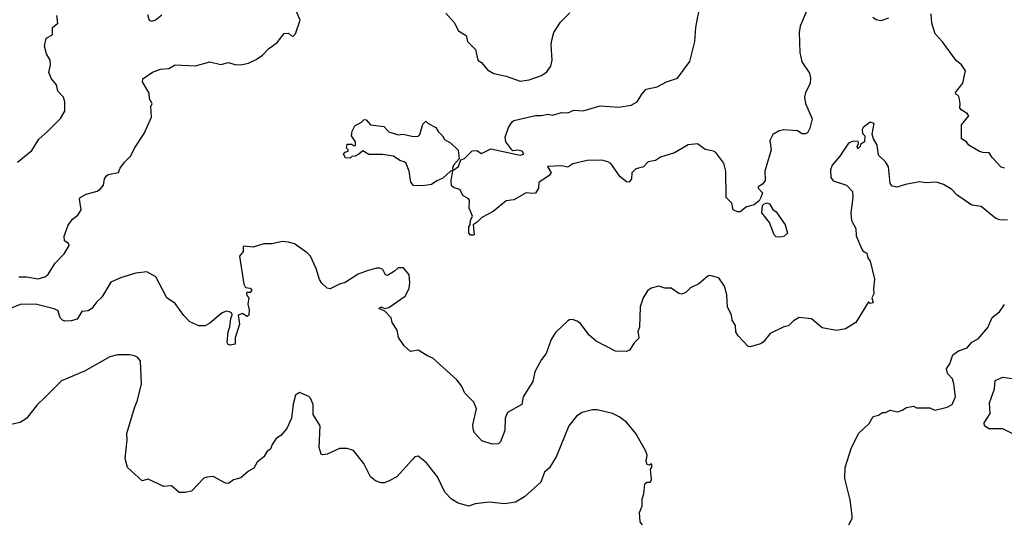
# Model space of a CAD drawing. Extents: x 1892934 to 2008621, y 567149 to 683290.
# Tile 40 of 256: x 1953221 to 1959605, y 592841 to 596097. Entities that reach past the tile are written whole.
import ezdxf

# ---------------------------------------------------------------- set-up
doc = ezdxf.new("R2010")
doc.units = 0

msp = doc.modelspace()

# ---------------------------------------------------------------- linework, layer by layer
at = {"layer": '0CON20XD'}
for points in [[(1953215, 594430), (1953265, 594431.2), (1953342.3, 594417.7), (1953385, 594430), (1953403.3, 594445), (1953451.2, 594518.8), (1953510.5, 594579.5), (1953542.5, 594635), (1953540, 594645), (1953512.5, 594665), (1953508.8, 594695), (1953536.2, 594765), (1953564.5, 594805.5), (1953599.1, 594830.9), (1953619.2, 594865), (1953608.8, 594935), (1953613.3, 594945), (1953653.4, 594966.6), (1953723, 594987), (1953745, 595001.2), (1953764.2, 595025.8), (1953772, 595065), (1953783.8, 595085), (1953795, 595093.8), (1953863, 595107), (1953873.8, 595135), (1953900.8, 595175), (1953942.5, 595215), (1953965.8, 595265), (1954029.5, 595360.5), (1954076.2, 595465), (1954072.5, 595535), (1954080, 595555), (1954063.9, 595583.9), (1954061.7, 595621.7), (1954016.7, 595695), (1954020, 595715), (1954082.3, 595757.7), (1954135, 595776), (1954188.3, 595781.7), (1954230, 595805), (1954361.7, 595798.3), (1954455, 595823.3), (1954525, 595807.1), (1954575, 595819.4), (1954617, 595807), (1954655, 595804.2), (1954705.5, 595814.5), (1954755, 595840), (1954795, 595866.9), (1954835, 595907.8), (1954890.9, 595949.1), (1954935, 596006.7), (1954965, 596010), (1954983, 595993), (1954995, 595990), (1955010, 596005), (1955040, 596095), (1955013.3, 596155)], [(1958335, 596183.3), (1958282, 596055), (1958275.7, 596015), (1958278.6, 595885), (1958292.5, 595825), (1958341.2, 595751.2), (1958348.3, 595718.3), (1958346.4, 595683.6), (1958315.8, 595625), (1958308.6, 595595), (1958315.7, 595555), (1958358.9, 595455), (1958344.3, 595395), (1958328, 595365), (1958313.2, 595356.8), (1958295, 595358.5), (1958265, 595377.7), (1958175, 595384.4), (1958145, 595377.5), (1958105, 595353.8), (1958084.2, 595315), (1958094.1, 595254.1), (1958051.2, 595115), (1958054, 595055), (1958037.7, 595032.3), (1958010, 595015), (1958010, 595005), (1958036.4, 594976.4), (1958026.7, 594945), (1958016.4, 594923.6), (1957982.2, 594897.8), (1957933.8, 594885), (1957892.3, 594852.3), (1957875, 594851.9), (1957847.5, 594865), (1957838.7, 594908.7), (1957801.4, 594945), (1957799.5, 595115), (1957786.6, 595166.6), (1957735, 595236.7), (1957720, 595245), (1957665, 595255.8), (1957615, 595293.8), (1957555, 595285.8), (1957465.6, 595234.4), (1957375, 595205.7), (1957344.2, 595185.8), (1957295, 595175.5), (1957265, 595144), (1957215, 595131.2), (1957190, 595105), (1957188.5, 595065), (1957172.5, 595045), (1957155, 595047.1), (1957115, 595080), (1957054.3, 595165), (1957035, 595177.1), (1956995, 595186.2), (1956900, 595185), (1956807.5, 595162.5), (1956775, 595142.5), (1956735, 595149.2), (1956643, 595147), (1956666.2, 595105), (1956655, 595087.5), (1956587.7, 595042.3), (1956585.8, 595005), (1956565, 594973.8), (1956545, 594970), (1956505, 594976.2), (1956425, 594930), (1956375, 594924.4), (1956291.2, 594855), (1956216.7, 594815), (1956187.5, 594785), (1956161.7, 594768.3), (1956167.5, 594705), (1956165, 594700), (1956145, 594700), (1956133.6, 594713.6), (1956132.5, 594755), (1956141.7, 594768.3), (1956143.3, 594795), (1956156.2, 594825), (1956134.4, 594875), (1956137.2, 594927.2), (1956129.5, 594939.5), (1956095.5, 594955.5), (1956075, 594996.2), (1956038.3, 595008.3), (1956021.7, 595021.7), (1956018.8, 595055), (1956030, 595120), (1956015, 595116.7), (1955965, 595071.2), (1955925, 595053.8), (1955891.7, 595028.3), (1955835, 595021.2), (1955775, 595023.3), (1955757.5, 595045), (1955747.5, 595115), (1955726, 595165), (1955715, 595176), (1955685, 595183.8), (1955645, 595213.8), (1955574.1, 595224.1), (1955485, 595223.3), (1955445, 595247.5), (1955420, 595225), (1955397, 595213), (1955375, 595210), (1955365, 595200), (1955333, 595203), (1955320, 595225), (1955331.7, 595238.3), (1955350, 595245), (1955350, 595255), (1955340, 595265), (1955345, 595290), (1955375, 595290), (1955385, 595280), (1955398.3, 595281.7), (1955397.5, 595305), (1955372.5, 595345), (1955376.7, 595375), (1955395, 595410), (1955437, 595433), (1955455, 595450), (1955468.3, 595448.3), (1955496.1, 595416.1), (1955581.2, 595405), (1955615, 595370), (1955675, 595351.2), (1955705.8, 595355.8), (1955775, 595341.2), (1955805, 595343.3), (1955815, 595352.5), (1955835, 595420), (1955855, 595440), (1955870, 595425), (1955919.3, 595399.3), (1955933.6, 595373.6), (1955962.5, 595345), (1955975, 595320), (1956015, 595300), (1956065, 595252.5), (1956070, 595195), (1956034.3, 595155), (1956026.7, 595135), (1956030, 595120), (1956065.7, 595145), (1956081.7, 595188.3), (1956105, 595198.8), (1956155, 595247.1), (1956185, 595249.2), (1956215, 595230), (1956275, 595261.2), (1956465, 595220), (1956490, 595225), (1956480, 595245), (1956448.8, 595251.2), (1956418.3, 595248.3), (1956412.5, 595255), (1956373.8, 595305), (1956368.8, 595335), (1956390.5, 595399.5), (1956413.3, 595435), (1956426, 595444), (1956565, 595476.7), (1956603.6, 595476.4), (1956645, 595486), (1956675, 595479.2), (1956734.2, 595495.8), (1956775, 595493.8), (1956815, 595510.8), (1956875, 595507.1), (1956985, 595539.2), (1957105, 595530), (1957185, 595543.1), (1957224.4, 595565.6), (1957253.8, 595615), (1957283, 595647), (1957355, 595661.2), (1957415, 595694.3), (1957485, 595719.2), (1957565, 595826.2), (1957597.8, 595955), (1957604.2, 596045.8), (1957614.2, 596095), (1957623.9, 596146.1)], [(1955985, 596138.8), (1956038.8, 596078.8), (1956066, 596025), (1956116.7, 595995), (1956125.7, 595955), (1956176, 595905), (1956192.5, 595835), (1956215, 595820), (1956255, 595773.3), (1956295, 595748), (1956375, 595732), (1956465, 595698), (1956525, 595708), (1956605, 595736), (1956639.7, 595760.3), (1956663.8, 595795), (1956673.8, 595835), (1956668, 595935), (1956672, 595965), (1956684.2, 596015), (1956727.9, 596082.1), (1956788.3, 596141.7)], [(1959605.8, 595134.2), (1959585, 595141.4), (1959525.3, 595205.3), (1959506.9, 595235), (1959465, 595235.7), (1959445, 595242.5), (1959373.9, 595283.9), (1959360, 595305), (1959326.2, 595326.2), (1959327.5, 595415), (1959373.8, 595475), (1959365, 595490), (1959325, 595513.3), (1959316.2, 595525), (1959319.5, 595555), (1959312.5, 595592.5), (1959305.5, 595605.5), (1959290, 595615), (1959288.8, 595625), (1959336.2, 595685), (1959353.3, 595765), (1959327.5, 595805), (1959293.3, 595833.3), (1959205, 595953.8), (1959156.2, 596006.2), (1959135.6, 596075), (1959130, 596135)], [(1953206.6, 595173.4), (1953299.7, 595250.3), (1953345, 595323.3), (1953404.2, 595375.8), (1953485, 595456.2), (1953514.2, 595505), (1953514.2, 595565), (1953506, 595595), (1953469.2, 595635), (1953460, 595675), (1953428.6, 595715), (1953410.8, 595755), (1953422, 595805), (1953420, 595835), (1953395, 595876.7), (1953381.9, 595925), (1953393.1, 595976.9), (1953435, 596000), (1953433.4, 596046.6), (1953468.8, 596075), (1953461.2, 596125)], [(1954050.6, 596130.6), (1954060.5, 596095), (1954075, 596087.9), (1954100, 596095), (1954142.2, 596127.8)], [(1958855, 596106.7), (1958805, 596090), (1958775, 596096.7), (1958752.3, 596112.3)], [(1959625, 594798), (1959575, 594800), (1959549.3, 594809.3), (1959455, 594886.2), (1959395, 594896), (1959299.7, 594959.7), (1959265, 594996), (1959209.8, 595029.8), (1959164.3, 595044.3), (1959095, 595040.6), (1959055, 595046.5), (1958965, 595030), (1958907.7, 595012.3), (1958878.8, 595018.8), (1958865.8, 595035.8), (1958854.5, 595144.5), (1958835.6, 595175.6), (1958789.3, 595219.3), (1958781.2, 595285), (1958756.7, 595325), (1958747.5, 595355), (1958760, 595425), (1958735, 595432.5), (1958690.7, 595399.3), (1958682.5, 595385), (1958685, 595360), (1958700, 595345), (1958697.5, 595305), (1958671.7, 595288.3), (1958670, 595275), (1958655, 595260), (1958650, 595275), (1958660, 595295), (1958657, 595307), (1958625, 595310), (1958595, 595297.5), (1958537.9, 595212.1), (1958488.8, 595155), (1958478, 595125), (1958480, 595075), (1958495, 595053.3), (1958582.5, 595025), (1958620, 594985), (1958623.8, 594945), (1958610, 594845), (1958614, 594795), (1958641.2, 594745), (1958645, 594697.5), (1958680.9, 594610.9), (1958688.6, 594598.6), (1958714.2, 594584.2), (1958719.2, 594555), (1958735, 594533.3), (1958763.8, 594415), (1958755.7, 594355), (1958758.1, 594321.9), (1958746.7, 594295), (1958755, 594262.5), (1958735, 594257.5), (1958725, 594270), (1958642, 594135), (1958575.7, 594094.3)], [(1958155, 594687.5), (1958125, 594690), (1958113, 594703), (1958082.9, 594782.9), (1958032, 594845), (1958037, 594893), (1958045, 594902.5), (1958065, 594910), (1958082.5, 594905), (1958105, 594867.5), (1958125, 594852.5), (1958185, 594767.5), (1958200, 594715), (1958175, 594693.3), (1958155, 594687.5)], [(1958575.7, 594094.3), (1958517.1, 594082.9), (1958425, 594100.8), (1958355, 594158.9), (1958275, 594166.7), (1958237.5, 594145), (1958206.1, 594113.9), (1958175, 594107.5), (1958085.9, 594064.1), (1958041.7, 594008.3), (1958025, 593996.7), (1957957, 593977), (1957945, 593980), (1957879.7, 594049.7), (1957864.5, 594074.5), (1957861.2, 594115), (1957840.8, 594150.8), (1957835.8, 594185.8), (1957811.2, 594235), (1957806, 594315), (1957790.7, 594370.7), (1957753.6, 594423.6), (1957695, 594438.8), (1957682.5, 594435), (1957624.1, 594385.9), (1957571.2, 594358.8), (1957540.5, 594329.5), (1957515, 594318.8), (1957495, 594323.3), (1957445, 594356.7), (1957405, 594357.5), (1957365, 594370), (1957315, 594356.7), (1957290.5, 594339.5), (1957263.8, 594295), (1957244.1, 594235.9), (1957238.8, 594105), (1957228.8, 594075), (1957233.9, 594053.9), (1957236.1, 594033.9), (1957206.7, 594005), (1957175, 593956.7), (1957155, 593946.2), (1957085, 593949.2), (1956958.8, 594015), (1956913.3, 594053.3), (1956857.7, 594127.7), (1956835, 594143.3), (1956805, 594153.8), (1956785, 594153.3), (1956775, 594146.2), (1956695, 594070), (1956667.1, 594025), (1956635.4, 593934.6), (1956604.5, 593895.5), (1956561.2, 593815), (1956547.9, 593752.1), (1956485, 593652.5), (1956475.8, 593604.2), (1956385, 593552.5), (1956368.8, 593515), (1956366, 593435), (1956337.7, 593362.3), (1956325, 593350), (1956285, 593347.5), (1956217.5, 593367.5), (1956170.8, 593420.8), (1956162.5, 593435), (1956158.8, 593471.2), (1956181.9, 593575), (1956165, 593620), (1956136.6, 593646.6), (1956107, 593677), (1956085, 593724.2), (1956055, 593764), (1955900, 593905), (1955865, 593918.9), (1955805.4, 593955.4), (1955755, 593946.2), (1955713.6, 593983.6), (1955678.1, 594038.1), (1955668.8, 594085), (1955637.1, 594135), (1955630, 594165), (1955588, 594208), (1955550, 594225), (1955564.1, 594235.9), (1955586.2, 594226.2), (1955615, 594232.9), (1955720, 594305), (1955746, 594355), (1955751.2, 594395), (1955746.7, 594445), (1955709.3, 594489.3), (1955675, 594490), (1955651.7, 594468.3), (1955605, 594440), (1955593.6, 594443.6), (1955575, 594477.5), (1955556.4, 594486.4), (1955533.6, 594486.4), (1955475, 594470), (1955415, 594448.8), (1955332.5, 594395), (1955295, 594383.8), (1955235, 594353.8), (1955215, 594357.5), (1955180.5, 594390.5), (1955164.1, 594414.1), (1955144, 594485), (1955106.7, 594565), (1955085, 594587.5), (1955003.9, 594643.9), (1954965, 594656.2), (1954925, 594660), (1954855.9, 594644.1), (1954804.1, 594645.9), (1954735, 594623.3), (1954675, 594630), (1954670, 594625), (1954670, 594595), (1954647.5, 594565), (1954674.2, 594384.2), (1954685, 594362.5), (1954715, 594357.5), (1954726.2, 594345), (1954715, 594330), (1954695, 594330), (1954692.5, 594325), (1954695, 594310), (1954707.5, 594297.5), (1954700, 594255), (1954708.3, 594218.3), (1954706.9, 594183.1), (1954693.9, 594173.9), (1954665, 594192.5), (1954637.5, 594182.5), (1954647.1, 594125), (1954618.1, 594035), (1954618.8, 593995), (1954585, 593987.5), (1954572.2, 593992.2), (1954565.8, 594005), (1954572.7, 594075), (1954583.8, 594106.2), (1954589.7, 594160.3), (1954600, 594185), (1954597.5, 594195), (1954582.5, 594205), (1954561.7, 594208.3), (1954535, 594198.8), (1954455, 594130), (1954425, 594113.3), (1954383.6, 594113.6), (1954325, 594140), (1954285, 594181.2), (1954228.9, 594258.9), (1954175.8, 594295), (1954105, 594431.2), (1954045, 594463.8), (1953975, 594454.2), (1953875, 594424.2), (1953813, 594397), (1953755, 594300), (1953721.7, 594268.3), (1953688.8, 594225), (1953665, 594210), (1953623.4, 594206.6), (1953595, 594156), (1953555, 594146.2), (1953515, 594143.8), (1953499.3, 594149.3), (1953483.3, 594165), (1953470, 594210), (1953445, 594223.8), (1953325, 594254.2), (1953225, 594251.4), (1953155, 594224.2)], [(1958596.7, 592825), (1958617.5, 592865), (1958618.8, 592885), (1958606.4, 592986.4), (1958570, 593125), (1958573.8, 593195), (1958613.8, 593325), (1958662.7, 593417.3), (1958728.8, 593481.2), (1958754.3, 593525.7), (1958790, 593535), (1958815, 593552.5), (1958835, 593552.5), (1958865, 593566.7), (1958915, 593556.2), (1958943.6, 593566.4), (1958970, 593585), (1959015, 593592.5), (1959035, 593582.5), (1959123, 593583), (1959155, 593566.7), (1959233.9, 593586.1), (1959265.7, 593604.3), (1959287.3, 593652.7), (1959277.7, 593737.7), (1959269.5, 593769.5), (1959237.5, 593805), (1959230, 593835), (1959251.7, 593868.3), (1959270, 593925), (1959308.3, 593951.7), (1959365, 593971.2), (1959395, 594006.7), (1959435, 594030), (1959497.3, 594102.7), (1959525, 594167.5), (1959573.8, 594205), (1959605, 594251.2)], [(1957260, 592825), (1957243.6, 592843.6), (1957240, 592905), (1957257.5, 592945), (1957257, 592993), (1957267.5, 593025), (1957275, 593090), (1957288.3, 593101.7), (1957308.3, 593101.7), (1957317.5, 593115), (1957310, 593185), (1957320, 593195), (1957320, 593215), (1957315, 593220), (1957305, 593210), (1957290, 593215), (1957283.3, 593235), (1957290, 593275), (1957281.7, 593301.7), (1957216.2, 593415), (1957155, 593490), (1957107.5, 593525), (1957065, 593546.2), (1956965, 593570), (1956935, 593570), (1956867.5, 593552.5), (1956830.9, 593529.1), (1956780.8, 593465), (1956701.3, 593268.7), (1956655.8, 593194.2), (1956624.4, 593165.6), (1956599.1, 593100.9), (1956493.8, 593005), (1956435, 592972), (1956365, 592961.2), (1956265, 592972), (1956175, 592960.8), (1956134.2, 592944.2), (1956065, 592964), (1956020.7, 592990.7), (1955976.6, 593036.6), (1955931.2, 593135), (1955858.8, 593225), (1955805, 593268.8), (1955782.5, 593265), (1955768.3, 593248.3), (1955666, 593135), (1955613.2, 593106.8), (1955585, 593095.8), (1955565, 593095.8), (1955528.8, 593108.8), (1955496.7, 593135), (1955452.3, 593222.3), (1955385, 593306.2), (1955345, 593318.8), (1955295, 593318.8), (1955215, 593281.2), (1955185, 593277.5), (1955175, 593282.5), (1955164, 593325), (1955170, 593465), (1955125, 593540), (1955124.1, 593604.1), (1955106.7, 593645), (1955095, 593656.7), (1955035, 593682.5), (1955010, 593665), (1954993.9, 593606.1), (1954983.3, 593515), (1954952.3, 593447.7), (1954915, 593402.5), (1954885, 593382.5), (1954857.5, 593345), (1954847.5, 593315), (1954825, 593302.5), (1954803.8, 593265), (1954760, 593230), (1954739.7, 593190.3), (1954705, 593172.5), (1954655, 593127.8), (1954606.7, 593115), (1954575, 593092), (1954555, 593093.8), (1954475, 593136.7), (1954436.4, 593133.6), (1954415, 593127.5), (1954335, 593043.3), (1954295, 593033.3), (1954255, 593033.3), (1954205, 593077.5), (1954155, 593073.3), (1954055, 593120), (1954015, 593110), (1953920, 593195), (1953906, 593255), (1953918.8, 593375), (1953916.4, 593416.4), (1953965, 593582.5), (1953984, 593625), (1954010.8, 593735), (1954004, 593885), (1953987.7, 593907.7), (1953965, 593920), (1953935, 593926.2), (1953855, 593926.7), (1953805, 593912), (1953640.6, 593819.4), (1953493.4, 593756.6), (1953385, 593648.8), (1953335, 593601.2), (1953266.6, 593513.4), (1953225, 593486.2), (1953155, 593471.2)], [(1959655, 593415.7), (1959595, 593447.1), (1959505, 593445.8), (1959475.7, 593465.7), (1959474.4, 593485), (1959512.5, 593545), (1959508.4, 593615), (1959541.2, 593705), (1959545, 593760), (1959595, 593781.4), (1959655, 593771.4)]]:
    msp.add_lwpolyline(points, dxfattribs=at)

doc.saveas('drawing.dxf')
